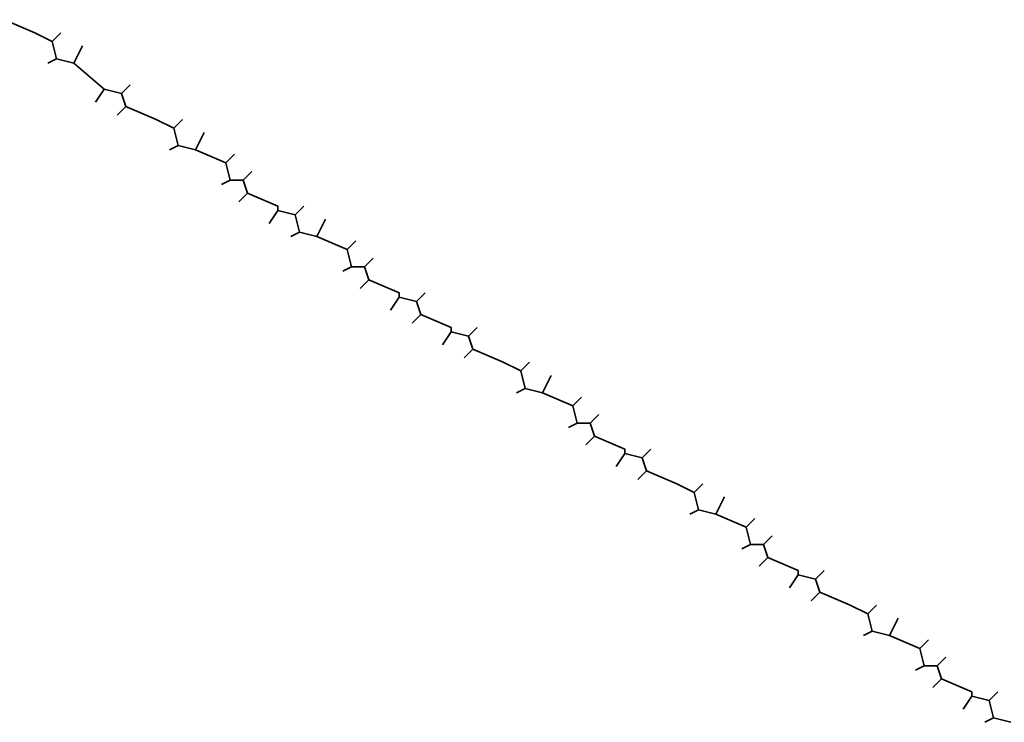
# Model space of a CAD drawing. Header units: metres. Extents: x 157984 to 159055, y 577129 to 578276.
# Tile 46 of 70: x 158315 to 158361, y 577886 to 577918. Entities that reach past the tile are written whole.
import ezdxf

# ---------------------------------------------------------------- set-up
doc = ezdxf.new("R2010")
doc.units = ezdxf.units.M
doc.layers.add('B-OI-KL-BUISLEIDING GEVAARLIJKE INHOUD_VERMILION_0000588401_VECT_16O029485-G', color=6, linetype='Continuous', lineweight=35, true_color=0xff00ff)

msp = doc.modelspace()

# ---------------------------------------------------------------- linework, layer by layer
at = {"layer": 'B-OI-KL-BUISLEIDING GEVAARLIJKE INHOUD_VERMILION_0000588401_VECT_16O029485-G', "flags": 128}
for points in [[(158314.7, 577917.9), (158316.1, 577917.3), (158316.9, 577916.9)], [(158317.3, 577917.3), (158316.9, 577916.9)], [(158316.9, 577916.9), (158317.1, 577916.1)], [(158317.9, 577915.9), (158318.3, 577916.7)], [(158317.1, 577916.1), (158316.7, 577915.9)], [(158317.1, 577916.1), (158317.9, 577915.9)], [(158317.9, 577915.9), (158319.3, 577914.7)], [(158320.5, 577914.9), (158320.1, 577914.5)], [(158319.3, 577914.7), (158318.9, 577914.1)], [(158319.3, 577914.7), (158320.1, 577914.5)], [(158320.1, 577914.5), (158320.3, 577913.9)], [(158320.3, 577913.9), (158319.9, 577913.5)], [(158320.3, 577913.9), (158321.7, 577913.3), (158322.5, 577912.9)], [(158322.9, 577913.3), (158322.5, 577912.9)], [(158322.5, 577912.9), (158322.7, 577912.1)], [(158323.5, 577911.9), (158323.9, 577912.7)], [(158322.7, 577912.1), (158322.3, 577911.9)], [(158322.7, 577912.1), (158323.5, 577911.9)], [(158323.5, 577911.9), (158324.9, 577911.3)], [(158325.3, 577911.7), (158324.9, 577911.3)], [(158324.9, 577911.3), (158325.1, 577910.5)], [(158326.1, 577910.9), (158325.7, 577910.5)], [(158325.1, 577910.5), (158324.7, 577910.3)], [(158325.1, 577910.5), (158325.7, 577910.5)], [(158325.7, 577910.5), (158325.9, 577909.9)], [(158325.9, 577909.9), (158325.5, 577909.5)], [(158325.9, 577909.9), (158327.3, 577909.3), (158327.3, 577909.1)], [(158327.3, 577909.1), (158326.9, 577908.5)], [(158327.3, 577909.1), (158328.1, 577908.9)], [(158328.5, 577909.3), (158328.1, 577908.9)], [(158328.1, 577908.9), (158328.3, 577908.1)], [(158329.1, 577907.9), (158329.5, 577908.7)], [(158328.3, 577908.1), (158327.9, 577907.9)], [(158328.3, 577908.1), (158329.1, 577907.9)], [(158329.1, 577907.9), (158330.5, 577907.3)], [(158330.9, 577907.7), (158330.5, 577907.3)], [(158330.5, 577907.3), (158330.7, 577906.5)], [(158331.7, 577906.9), (158331.3, 577906.5)], [(158330.7, 577906.5), (158330.3, 577906.3)], [(158330.7, 577906.5), (158331.3, 577906.5)], [(158331.3, 577906.5), (158331.5, 577905.9)], [(158331.5, 577905.9), (158331.1, 577905.5)], [(158331.5, 577905.9), (158332.9, 577905.3), (158332.9, 577905.1)], [(158334.1, 577905.3), (158333.7, 577904.9)], [(158332.9, 577905.1), (158332.5, 577904.5)], [(158332.9, 577905.1), (158333.7, 577904.9)], [(158333.7, 577904.9), (158333.9, 577904.3)], [(158333.9, 577904.3), (158333.5, 577903.9)], [(158333.9, 577904.3), (158335.3, 577903.7), (158335.3, 577903.5)], [(158335.3, 577903.5), (158334.9, 577902.9)], [(158335.3, 577903.5), (158336.1, 577903.3)], [(158336.5, 577903.7), (158336.1, 577903.3)], [(158336.1, 577903.3), (158336.3, 577902.7)], [(158336.3, 577902.7), (158335.9, 577902.3)], [(158336.3, 577902.7), (158337.7, 577902.1), (158338.5, 577901.7)], [(158338.9, 577902.1), (158338.5, 577901.7)], [(158338.5, 577901.7), (158338.7, 577900.9)], [(158339.5, 577900.7), (158339.9, 577901.5)], [(158338.7, 577900.9), (158338.3, 577900.7)], [(158338.7, 577900.9), (158339.5, 577900.7)], [(158339.5, 577900.7), (158340.9, 577900.1)], [(158341.3, 577900.5), (158340.9, 577900.1)], [(158340.9, 577900.1), (158341.1, 577899.3)], [(158342.1, 577899.7), (158341.7, 577899.3)], [(158341.1, 577899.3), (158340.7, 577899.1)], [(158341.1, 577899.3), (158341.7, 577899.3)], [(158341.7, 577899.3), (158341.9, 577898.7)], [(158341.9, 577898.7), (158341.5, 577898.3)], [(158341.9, 577898.7), (158343.3, 577898.1), (158343.3, 577897.9)], [(158344.5, 577898.1), (158344.1, 577897.7)], [(158343.3, 577897.9), (158342.9, 577897.3)], [(158343.3, 577897.9), (158344.1, 577897.7)], [(158344.1, 577897.7), (158344.3, 577897.1)], [(158344.3, 577897.1), (158343.9, 577896.7)], [(158344.3, 577897.1), (158345.7, 577896.5), (158346.5, 577896.1)], [(158346.9, 577896.5), (158346.5, 577896.1)], [(158346.5, 577896.1), (158346.7, 577895.3)], [(158347.5, 577895.1), (158347.9, 577895.9)], [(158346.7, 577895.3), (158346.3, 577895.1)], [(158346.7, 577895.3), (158347.5, 577895.1)], [(158347.5, 577895.1), (158348.9, 577894.5)], [(158349.3, 577894.9), (158348.9, 577894.5)], [(158348.9, 577894.5), (158349.1, 577893.7)], [(158350.1, 577894.1), (158349.7, 577893.7)], [(158349.1, 577893.7), (158348.7, 577893.5)], [(158349.1, 577893.7), (158349.7, 577893.7)], [(158349.7, 577893.7), (158349.9, 577893.1)], [(158349.9, 577893.1), (158349.5, 577892.7)], [(158349.9, 577893.1), (158351.3, 577892.5), (158351.3, 577892.3)], [(158351.3, 577892.3), (158350.9, 577891.7)], [(158351.3, 577892.3), (158352.1, 577892.1)], [(158352.5, 577892.5), (158352.1, 577892.1)], [(158352.1, 577892.1), (158352.3, 577891.5)], [(158352.3, 577891.5), (158351.9, 577891.1)], [(158352.3, 577891.5), (158353.7, 577890.9), (158354.5, 577890.5)], [(158354.9, 577890.9), (158354.5, 577890.5)], [(158354.5, 577890.5), (158354.7, 577889.7)], [(158355.5, 577889.5), (158355.9, 577890.3)], [(158354.7, 577889.7), (158354.3, 577889.5)], [(158354.7, 577889.7), (158355.5, 577889.5)], [(158355.5, 577889.5), (158356.9, 577888.9)], [(158357.3, 577889.3), (158356.9, 577888.9)], [(158356.9, 577888.9), (158357.1, 577888.1)], [(158358.1, 577888.5), (158357.7, 577888.1)], [(158357.1, 577888.1), (158356.7, 577887.9)], [(158357.1, 577888.1), (158357.7, 577888.1)], [(158357.7, 577888.1), (158357.9, 577887.5)], [(158357.9, 577887.5), (158357.5, 577887.1)], [(158357.9, 577887.5), (158359.3, 577886.9), (158359.3, 577886.7)], [(158359.3, 577886.7), (158358.9, 577886.1)], [(158359.3, 577886.7), (158360.1, 577886.5)], [(158360.5, 577886.9), (158360.1, 577886.5)], [(158360.1, 577886.5), (158360.3, 577885.7)], [(158360.3, 577885.7), (158359.9, 577885.5)], [(158360.3, 577885.7), (158361.1, 577885.5)]]:
    msp.add_lwpolyline(points, dxfattribs=at)

doc.saveas('drawing.dxf')
